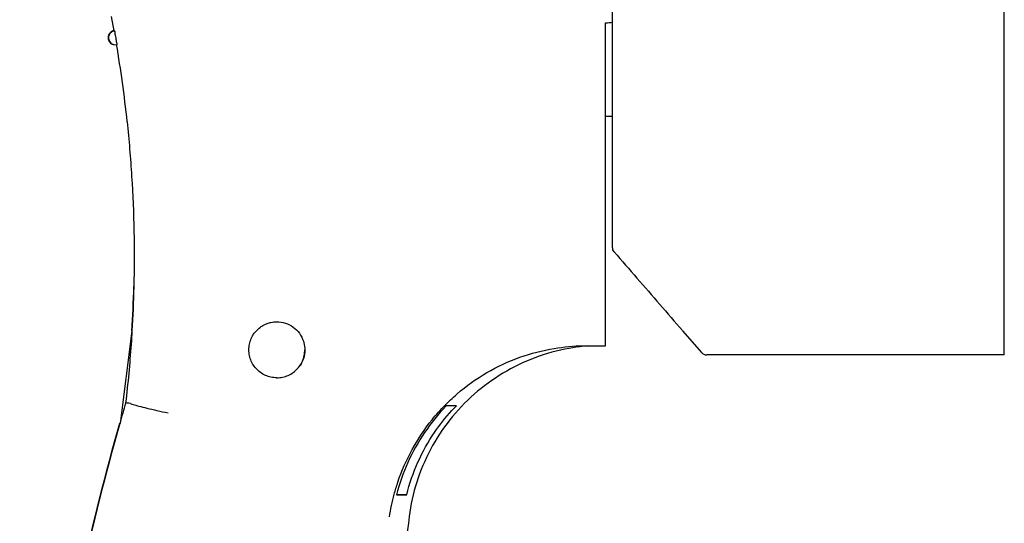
# Model space of a CAD drawing. Header units: inches. Extents: x 2954 to 6480, y 249 to 2776.
# Tile 98 of 105: x 5915 to 5986, y 2104 to 2140. Entities that reach past the tile are written whole.
import ezdxf

# ---------------------------------------------------------------- set-up
doc = ezdxf.new("R2010")
doc.units = ezdxf.units.IN
doc.header["$MEASUREMENT"] = 0
doc.layers.add('HANDLE_ROTARY', color=7, linetype='Continuous')

# ---------------------------------------------------------------- blocks, each defined once
blk = doc.blocks.new('handle side')
for p, q in [((4454.237, 21406.912), (4454.237, 21496.931)), ((4426.232, 21414.6), (4426.232, 21453.496)), ((4390.389, 21431.097), (4390.581, 21430.079)), ((4425.734, 21407.571), (4425.734, 21430.636)), ((4390.581, 21430.077), (4390.61, 21430.068)), ((4390.601, 21429.086), (4390.782, 21429.081)), ((4425.734, 21423.97), (4426.232, 21423.97)), ((4391.857, 21408.631), (4391.04, 21401.999)), ((4431.233, 21408.642), (4432.583, 21407.086)), ((4424.152, 21407.567), (4424.438, 21407.571)), ((4424.436, 21407.571), (4425.734, 21407.571)), ((4454.237, 21406.912), (4432.963, 21406.912)), ((4410.785, 21396.921), (4411.512, 21396.921))]:
    blk.add_line(p, q)
for points in [[(4425.734, 21430.636), (4425.9, 21430.654), (4426.066, 21430.671), (4426.232, 21430.684)], [(4390.555, 21429.094), (4390.572, 21429.09), (4390.586, 21429.086), (4390.601, 21429.086)], [(4391.87, 21408.62), (4391.933, 21409.677), (4391.979, 21410.734), (4392.005, 21411.791)], [(4432.583, 21407.086), (4432.679, 21406.977), (4432.817, 21406.912), (4432.963, 21406.912)]]:
    blk.add_open_spline(points, degree=3)
for points, knots in [([(4390.577, 21430.084), (4390.553, 21430.079), (4390.529, 21430.073), (4390.509, 21430.064), (4390.503, 21430.062), (4390.498, 21430.06), (4390.489, 21430.058), (4390.472, 21430.049), (4390.448, 21430.04), (4390.428, 21430.029), (4390.385, 21430.007), (4390.343, 21429.975), (4390.31, 21429.937), (4390.258, 21429.885), (4390.219, 21429.819), (4390.192, 21429.75), (4390.164, 21429.669), (4390.16, 21429.575), (4390.177, 21429.487), (4390.192, 21429.404), (4390.232, 21429.328), (4390.284, 21429.265), (4390.321, 21429.219), (4390.365, 21429.182), (4390.415, 21429.155), (4390.441, 21429.138), (4390.472, 21429.123), (4390.498, 21429.112), (4390.518, 21429.105), (4390.538, 21429.099), (4390.555, 21429.094)], [0, 0, 0, 0, 1, 1, 1, 2, 2, 2, 3, 3, 3, 4, 4, 4, 5, 5, 5, 6, 6, 6, 7, 7, 7, 8, 8, 8, 9, 9, 9, 10, 10, 10, 10]), ([(4390.61, 21430.068), (4390.586, 21430.062), (4390.564, 21430.058), (4390.542, 21430.051), (4390.52, 21430.044), (4390.498, 21430.036), (4390.476, 21430.025), (4390.452, 21430.012), (4390.43, 21430.003), (4390.411, 21429.985), (4390.389, 21429.968), (4390.365, 21429.951), (4390.347, 21429.933), (4390.326, 21429.911), (4390.306, 21429.887), (4390.289, 21429.863), (4390.267, 21429.833), (4390.249, 21429.804), (4390.238, 21429.774), (4390.223, 21429.736), (4390.21, 21429.702), (4390.206, 21429.664), (4390.197, 21429.619), (4390.192, 21429.579), (4390.197, 21429.536), (4390.201, 21429.49), (4390.214, 21429.444), (4390.23, 21429.398), (4390.247, 21429.348), (4390.273, 21429.304), (4390.306, 21429.26), (4390.341, 21429.219), (4390.385, 21429.177), (4390.433, 21429.149), (4390.463, 21429.131), (4390.494, 21429.118), (4390.524, 21429.105), (4390.548, 21429.099), (4390.572, 21429.09), (4390.601, 21429.086)], [0, 0, 0, 0, 1, 1, 1, 2, 2, 2, 3, 3, 3, 4, 4, 4, 5, 5, 5, 6, 6, 6, 7, 7, 7, 8, 8, 8, 9, 9, 9, 10, 10, 10, 11, 11, 11, 12, 12, 12, 13, 13, 13, 13]), ([(4390.61, 21430.068), (4390.66, 21430.058), (4390.647, 21429.977), (4390.647, 21429.916), (4390.647, 21429.852), (4390.664, 21429.806), (4390.677, 21429.754), (4390.693, 21429.695), (4390.699, 21429.636), (4390.708, 21429.577)], [0, 0, 0, 0, 1, 1, 1, 2, 2, 2, 3, 3, 3, 3]), ([(4390.708, 21429.577), (4390.719, 21429.516), (4390.732, 21429.457), (4390.738, 21429.398), (4390.743, 21429.343), (4390.743, 21429.304), (4390.765, 21429.232), (4390.787, 21429.169), (4390.83, 21429.072), (4390.782, 21429.081)], [0, 0, 0, 0, 1, 1, 1, 2, 2, 2, 3, 3, 3, 3]), ([(4390.752, 21429.094), (4390.902, 21428.194), (4391.04, 21427.295), (4391.167, 21426.39), (4391.295, 21425.455), (4391.411, 21424.516), (4391.512, 21423.581)], [0, 0, 0, 0, 1, 1, 1, 2, 2, 2, 2]), ([(4391.52, 21423.581), (4391.658, 21422.28), (4391.769, 21420.974), (4391.85, 21419.672), (4391.933, 21418.366), (4391.988, 21417.055), (4392.012, 21415.745), (4392.038, 21414.417), (4392.034, 21413.089), (4392.005, 21411.761), (4391.975, 21410.717), (4391.933, 21409.677), (4391.874, 21408.631), (4391.855, 21408.318), (4391.833, 21407.999), (4391.811, 21407.687), (4391.713, 21406.28), (4391.582, 21404.876), (4391.42, 21403.478)], [0, 0, 0, 0, 1, 1, 1, 2, 2, 2, 3, 3, 3, 4, 4, 4, 5, 5, 5, 6, 6, 6, 6]), ([(4426.354, 21414.272), (4426.315, 21414.318), (4426.284, 21414.369), (4426.262, 21414.427), (4426.242, 21414.482), (4426.232, 21414.543), (4426.232, 21414.6)], [0, 0, 0, 0, 1, 1, 1, 2, 2, 2, 2]), ([(4426.354, 21414.272), (4426.896, 21413.648), (4427.437, 21413.025), (4427.977, 21412.398), (4428.521, 21411.776), (4429.062, 21411.149), (4429.604, 21410.524), (4430.146, 21409.895), (4430.689, 21409.271), (4431.233, 21408.644)], [0, 0, 0, 0, 1, 1, 1, 2, 2, 2, 3, 3, 3, 3]), ([(4401.07, 21408.906), (4401.177, 21408.982), (4401.292, 21409.048), (4401.415, 21409.102), (4401.458, 21409.122), (4401.502, 21409.14), (4401.546, 21409.157), (4401.59, 21409.172), (4401.635, 21409.188), (4401.681, 21409.201), (4401.725, 21409.214), (4401.769, 21409.223), (4401.812, 21409.231), (4401.948, 21409.262), (4402.09, 21409.277), (4402.227, 21409.277)], [0, 0, 0, 0, 1, 1, 1, 2, 2, 2, 3, 3, 3, 4, 4, 4, 5, 5, 5, 5]), ([(4402.227, 21409.277), (4402.435, 21409.277), (4402.644, 21409.244), (4402.841, 21409.179), (4403.04, 21409.118), (4403.232, 21409.019), (4403.398, 21408.897), (4403.568, 21408.777), (4403.717, 21408.626), (4403.841, 21408.458), (4403.966, 21408.288), (4404.062, 21408.1), (4404.128, 21407.899), (4404.18, 21407.737), (4404.215, 21407.563), (4404.226, 21407.394), (4404.228, 21407.353), (4404.228, 21407.316), (4404.228, 21407.274)], [0, 0, 0, 0, 1, 1, 1, 2, 2, 2, 3, 3, 3, 4, 4, 4, 5, 5, 5, 6, 6, 6, 6]), ([(4400.327, 21407.895), (4400.366, 21408.026), (4400.425, 21408.155), (4400.495, 21408.275), (4400.519, 21408.318), (4400.545, 21408.358), (4400.572, 21408.397), (4400.598, 21408.436), (4400.628, 21408.476), (4400.655, 21408.513), (4400.683, 21408.548), (4400.711, 21408.58), (4400.742, 21408.615), (4400.834, 21408.718), (4400.939, 21408.812), (4401.052, 21408.895)], [0, 0, 0, 0, 1, 1, 1, 2, 2, 2, 3, 3, 3, 4, 4, 4, 5, 5, 5, 5]), ([(4400.229, 21407.274), (4400.229, 21407.344), (4400.231, 21407.416), (4400.24, 21407.486), (4400.253, 21407.617), (4400.279, 21407.75), (4400.321, 21407.877)], [0, 0, 0, 0, 1, 1, 1, 2, 2, 2, 2]), ([(4402.227, 21405.276), (4402.09, 21405.276), (4401.948, 21405.291), (4401.812, 21405.317), (4401.677, 21405.348), (4401.541, 21405.392), (4401.415, 21405.45), (4401.288, 21405.505), (4401.164, 21405.575), (4401.052, 21405.658), (4400.939, 21405.739), (4400.834, 21405.835), (4400.742, 21405.938), (4400.646, 21406.042), (4400.567, 21406.156), (4400.495, 21406.276), (4400.425, 21406.396), (4400.371, 21406.523), (4400.327, 21406.658), (4400.283, 21406.789), (4400.253, 21406.929), (4400.24, 21407.069), (4400.231, 21407.134), (4400.229, 21407.207), (4400.229, 21407.274)], [0, 0, 0, 0, 1, 1, 1, 2, 2, 2, 3, 3, 3, 4, 4, 4, 5, 5, 5, 6, 6, 6, 7, 7, 7, 8, 8, 8, 8]), ([(4402.227, 21405.276), (4402.367, 21405.276), (4402.507, 21405.291), (4402.644, 21405.317), (4402.782, 21405.348), (4402.913, 21405.392), (4403.044, 21405.45), (4403.171, 21405.505), (4403.293, 21405.575), (4403.402, 21405.658), (4403.52, 21405.739), (4403.621, 21405.835), (4403.713, 21405.938), (4403.809, 21406.042), (4403.892, 21406.156), (4403.962, 21406.276), (4404.029, 21406.396), (4404.084, 21406.523), (4404.13, 21406.658), (4404.176, 21406.789), (4404.202, 21406.929), (4404.217, 21407.069), (4404.226, 21407.134), (4404.228, 21407.207), (4404.228, 21407.274)], [0, 0, 0, 0, 1, 1, 1, 2, 2, 2, 3, 3, 3, 4, 4, 4, 5, 5, 5, 6, 6, 6, 7, 7, 7, 8, 8, 8, 8]), ([(4404.228, 21407.274), (4404.228, 21407.069), (4404.193, 21406.855), (4404.13, 21406.656), (4404.075, 21406.479), (4403.988, 21406.309), (4403.887, 21406.156)], [0, 0, 0, 0, 1, 1, 1, 2, 2, 2, 2]), ([(4410.283, 21395.327), (4410.363, 21395.871), (4410.475, 21396.417), (4410.619, 21396.952), (4410.698, 21397.24), (4410.785, 21397.528), (4410.881, 21397.812), (4411.152, 21398.621), (4411.495, 21399.407), (4411.908, 21400.156), (4412.316, 21400.903), (4412.792, 21401.617), (4413.327, 21402.277), (4413.62, 21402.642), (4413.932, 21402.989), (4414.262, 21403.323), (4414.384, 21403.448), (4414.511, 21403.572), (4414.633, 21403.69), (4414.795, 21403.841), (4414.955, 21403.985), (4415.118, 21404.125), (4415.778, 21404.695), (4416.494, 21405.204), (4417.25, 21405.643), (4418.002, 21406.082), (4418.792, 21406.449), (4419.613, 21406.739), (4420.408, 21407.023), (4421.23, 21407.235), (4422.064, 21407.375), (4422.754, 21407.491), (4423.453, 21407.554), (4424.152, 21407.567)], [0, 0, 0, 0, 1, 1, 1, 2, 2, 2, 3, 3, 3, 4, 4, 4, 5, 5, 5, 6, 6, 6, 7, 7, 7, 8, 8, 8, 9, 9, 9, 10, 10, 10, 11, 11, 11, 11]), ([(4424.438, 21407.554), (4424.344, 21407.545), (4424.25, 21407.536), (4424.157, 21407.528), (4423.811, 21407.493), (4423.466, 21407.44), (4423.126, 21407.379), (4422.291, 21407.228), (4421.47, 21406.999), (4420.675, 21406.702), (4419.882, 21406.403), (4419.12, 21406.031), (4418.392, 21405.597), (4417.665, 21405.162), (4416.981, 21404.658), (4416.344, 21404.103), (4415.708, 21403.544), (4415.125, 21402.93), (4414.599, 21402.268), (4414.074, 21401.608), (4413.611, 21400.896), (4413.218, 21400.152), (4412.818, 21399.407), (4412.489, 21398.629), (4412.235, 21397.823), (4411.98, 21397.022), (4411.796, 21396.192), (4411.691, 21395.353)], [0, 0, 0, 0, 1, 1, 1, 2, 2, 2, 3, 3, 3, 4, 4, 4, 5, 5, 5, 6, 6, 6, 7, 7, 7, 8, 8, 8, 9, 9, 9, 9]), ([(4391.42, 21403.478), (4391.278, 21402.985), (4391.136, 21402.5), (4390.998, 21402.01), (4389.981, 21398.42), (4389.07, 21394.798), (4388.266, 21391.151), (4387.285, 21386.69), (4386.466, 21382.2), (4385.807, 21377.679), (4385.151, 21373.166), (4384.66, 21368.632), (4384.33, 21364.08), (4384.029, 21359.866), (4383.867, 21355.644), (4383.845, 21351.418)], [0, 0, 0, 0, 1, 1, 1, 2, 2, 2, 3, 3, 3, 4, 4, 4, 5, 5, 5, 5]), ([(4391.778, 21403.443), (4391.695, 21403.448), (4391.617, 21403.452), (4391.536, 21403.456), (4391.499, 21403.461), (4391.457, 21403.461), (4391.42, 21403.478)], [0, 0, 0, 0, 1, 1, 1, 2, 2, 2, 2]), ([(4391.778, 21403.439), (4391.828, 21403.4), (4391.896, 21403.384), (4391.962, 21403.369), (4392.095, 21403.33), (4392.224, 21403.29), (4392.355, 21403.255), (4392.547, 21403.199), (4392.739, 21403.155), (4392.936, 21403.107), (4393.176, 21403.05), (4393.416, 21402.993), (4393.657, 21402.939), (4393.923, 21402.88), (4394.187, 21402.823), (4394.458, 21402.766)], [0, 0, 0, 0, 1, 1, 1, 2, 2, 2, 3, 3, 3, 4, 4, 4, 5, 5, 5, 5]), ([(4414.328, 21403.26), (4413.764, 21402.674), (4413.249, 21402.037), (4412.792, 21401.362), (4412.334, 21400.687), (4411.934, 21399.966), (4411.595, 21399.219), (4411.261, 21398.472), (4410.99, 21397.699), (4410.785, 21396.908)], [0, 0, 0, 0, 1, 1, 1, 2, 2, 2, 3, 3, 3, 3]), ([(4411.512, 21396.921), (4411.711, 21397.714), (4411.98, 21398.494), (4412.316, 21399.236), (4412.65, 21399.983), (4413.052, 21400.7), (4413.511, 21401.375), (4413.882, 21401.919), (4414.293, 21402.438), (4414.736, 21402.926), (4414.845, 21403.044), (4414.952, 21403.159), (4415.066, 21403.273)], [0, 0, 0, 0, 1, 1, 1, 2, 2, 2, 3, 3, 3, 4, 4, 4, 4]), ([(4415.066, 21403.273), (4414.952, 21403.273), (4414.841, 21403.268), (4414.73, 21403.268), (4414.596, 21403.264), (4414.461, 21403.26), (4414.328, 21403.26)], [0, 0, 0, 0, 1, 1, 1, 2, 2, 2, 2]), ([(4383.845, 21351.438), (4383.867, 21355.658), (4384.029, 21359.88), (4384.33, 21364.093), (4384.66, 21368.645), (4385.151, 21373.179), (4385.807, 21377.694), (4386.466, 21382.213), (4387.285, 21386.706), (4388.266, 21391.164), (4389.07, 21394.818), (4389.983, 21398.441), (4391.003, 21402.041)], [0, 0, 0, 0, 1, 1, 1, 2, 2, 2, 3, 3, 3, 4, 4, 4, 4]), ([(4411.512, 21396.921), (4411.403, 21396.921), (4411.292, 21396.917), (4411.182, 21396.917), (4411.049, 21396.912), (4410.918, 21396.912), (4410.785, 21396.908)], [0, 0, 0, 0, 1, 1, 1, 2, 2, 2, 2]), ([(4411.691, 21395.353), (4411.532, 21394.093), (4411.397, 21392.828), (4411.294, 21391.559), (4411.187, 21390.294), (4411.108, 21389.023), (4411.056, 21387.75), (4411.008, 21386.476), (4410.982, 21385.205), (4410.99, 21383.936)], [0, 0, 0, 0, 1, 1, 1, 2, 2, 2, 3, 3, 3, 3])]:
    blk.add_open_spline(points, degree=3, knots=knots)

msp = doc.modelspace()

# ---------------------------------------------------------------- block references
at = {"layer": 'HANDLE_ROTARY'}
msp.add_blockref('handle side', (1531.587, -19290.957), dxfattribs=at)

doc.saveas('drawing.dxf')
